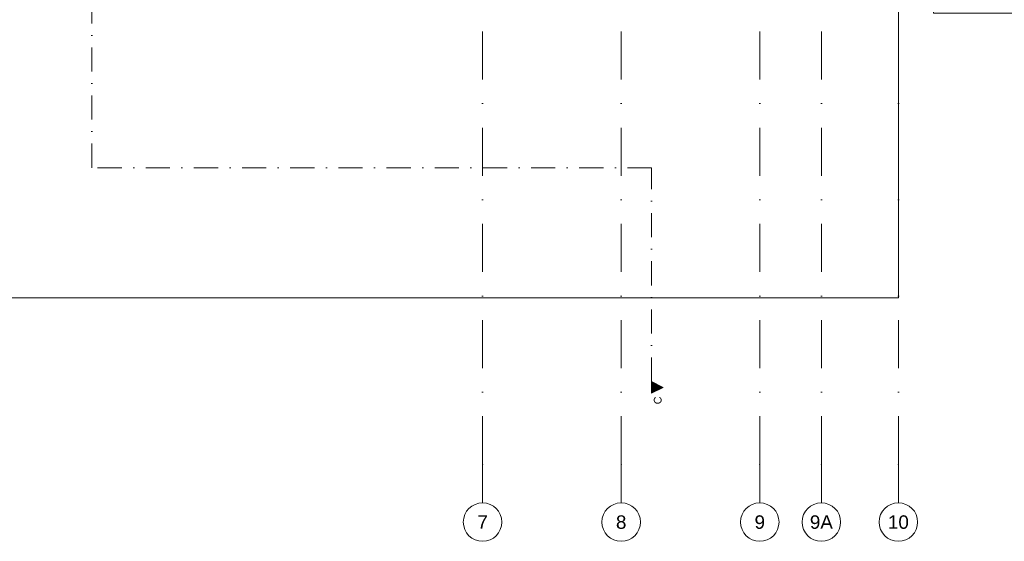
# Model space of a CAD drawing. Header units: millimetres. Extents: x -54205 to 352602, y -8439 to 61516.
# Tile 174 of 189: x 270315 to 295890, y -8439 to 5118. Entities that reach past the tile are written whole.
import ezdxf
from ezdxf.enums import TextEntityAlignment as Align

# ---------------------------------------------------------------- set-up
doc = ezdxf.new("R2010")
doc.units = ezdxf.units.MM
doc.header["$MEASUREMENT"] = 0
doc.linetypes.add('streep-punt', pattern=[2500, 1250, -625, 0, -625])
doc.linetypes.add('streep-punt fijn', pattern=[1251.000023, 626.000023, -312.5, 0, -312.5])
for name, color, linetype in [('23 Vloeren', 7, 'Continuous'), ('Markers - doorsneden', 7, 'Continuous'), ('Markers - doorsneden 2D arcering', 7, 'Continuous'), ('Stramien', 7, 'Continuous')]:
    doc.layers.add(name, color=color, linetype=linetype)
doc.styles.add('GENERATED_STYLE_1', font='arial.ttf')

# ---------------------------------------------------------------- blocks, each defined once
blk = doc.blocks.new('Slab_11_2', base_point=(259854, 14441))
at = {"layer": '23 Vloeren', "color": 1, "linetype": 'Continuous', "lineweight": 0, "flags": 128}
blk.add_lwpolyline([(259854, 14441), (278738, 14441), (278738, 12270), (281158, 12270), (281158, 10096), (290683, 10096), (290683, 20227), (292888, 20227), (293138, 20227), (293138, 22097), (314738, 22097), (314738, 14937), (318338, 14937), (318338, 5290), (294049, 5290), (294049, 5492), (293138, 5492), (293138, 3727), (293138, -1913), (293138, -2109), (260738, -2109), (260738, 2141), (259854, 2141)], close=True, dxfattribs=at)
blk = doc.blocks.new('Standard grid marker')
at = {"layer": 'Stramien', "color": 1, "linetype": 'streep-punt', "lineweight": 0}
for q in [(0, 0), (61400, 0)]:
    blk.add_line((1000, 0), q, dxfattribs=at)
at = {"layer": 'Stramien', "color": 2, "linetype": 'Continuous', "lineweight": 0, "flags": 128}
blk.add_lwpolyline([(0, 0, 1), (-1000, 0, 1)], format="xyb", close=True, dxfattribs=at)
at = {"layer": 'Stramien', "color": 1, "linetype": 'streep-punt', "lineweight": 0}
blk.add_point((1000, 0), dxfattribs=at)
blk.add_point((1000, 0), dxfattribs=at)
at = {"layer": 'Stramien', "color": 2, "lineweight": 0, "style": 'GENERATED_STYLE_1'}
for tag, p in [('AC_MarkerText_1_0', (-245, -80)), ('AC_MarkerText_1_1', (63155, -80))]:
    blk.add_attdef(tag, text='', height=350, rotation=270, dxfattribs=at).set_placement(p, align=Align.TOP_CENTER)
blk = doc.blocks.new('Cutting Plane_6_2', base_point=(286726, -4439))
at = {"layer": 'Markers - doorsneden 2D arcering', "linetype": 'Continuous', "lineweight": 0, "true_color": 0x000000}
for points in [[(272188, 16246), (272188, 15946), (272488, 16096)], [(286726, -4589), (287026, -4439), (286726, -4289)]]:
    blk.add_hatch(color=18, dxfattribs=at).paths.add_polyline_path(points)
at = {"layer": 'Markers - doorsneden', "color": 9, "linetype": 'streep-punt fijn', "lineweight": 0}
for p, q in [((272188, 1270), (272188, 15946)), ((286726, 1270), (272188, 1270)), ((286726, -4289), (286726, 1270))]:
    blk.add_line(p, q, dxfattribs=at)
at = {"layer": 'Markers - doorsneden', "color": 2, "linetype": 'Continuous', "lineweight": 0, "flags": 128}
for points in [[(272188, 16246), (272188, 15946), (272488, 16096)], [(286726, -4589), (286726, -4289), (287026, -4439)]]:
    blk.add_lwpolyline(points, close=True, dxfattribs=at)
at = {"layer": 'Markers - doorsneden', "color": 2, "lineweight": 0, "char_height": 200, "rotation": 90, "style": 'GENERATED_STYLE_1'}
for s, insert, attachment_point in [('\\A1;{\\pqr;\\pt0;\\fArial|b0|i0|c0|p0;\\W1.000000;C}', (272452, 16534), 9), ('\\A1;{\\pql;\\pt0;\\fArial|b0|i0|c0|p0;\\W1.000000;C}', (286989, -4877), 7)]:
    blk.add_mtext(s, dxfattribs=dict(at, insert=insert, attachment_point=attachment_point))

msp = doc.modelspace()

# ---------------------------------------------------------------- block references
at = {"layer": '23 Vloeren', "color": 1, "linetype": 'Continuous', "lineweight": 0}
msp.add_blockref('Slab_11_2', (259853.8, 14441.3), dxfattribs=at)
at = {"layer": 'Markers - doorsneden', "color": 9, "lineweight": 0}
msp.add_blockref('Cutting Plane_6_2', (286725.9, -4438.9), dxfattribs=at)
at = {"layer": 'Stramien', "color": 1, "linetype": 'Continuous', "lineweight": 0}
ref = msp.add_blockref('Standard grid marker', (282338.2, -7438.9), dxfattribs=dict(at, zscale=1000, rotation=90))
ref.add_attrib('AC_MarkerText_1', '7', dxfattribs={"color": 2, "lineweight": 0, "height": 350, "rotation": 360, "style": 'GENERATED_STYLE_1'}).set_placement((282338.2, -7763.9), align=Align.TOP_CENTER)
ref = msp.add_blockref('Standard grid marker', (285938.2, -7438.9), dxfattribs=dict(at, zscale=1000, rotation=90))
ref.add_attrib('AC_MarkerText_1', '8', dxfattribs={"color": 2, "lineweight": 0, "height": 350, "rotation": 360, "style": 'GENERATED_STYLE_1'}).set_placement((285938.2, -7763.9), align=Align.TOP_CENTER)
ref = msp.add_blockref('Standard grid marker', (289538.2, -7438.9), dxfattribs=dict(at, zscale=1000, rotation=90))
ref.add_attrib('AC_MarkerText_1', '9', dxfattribs={"color": 2, "lineweight": 0, "height": 350, "rotation": 360, "style": 'GENERATED_STYLE_1'}).set_placement((289538.2, -7763.9), align=Align.TOP_CENTER)
ref = msp.add_blockref('Standard grid marker', (291138.2, -7438.9), dxfattribs=dict(at, zscale=1000, rotation=90))
ref.add_attrib('AC_MarkerText_1', '9A', dxfattribs={"color": 2, "lineweight": 0, "height": 350, "rotation": 360, "style": 'GENERATED_STYLE_1'}).set_placement((291138.2, -7763.9), align=Align.TOP_CENTER)
ref = msp.add_blockref('Standard grid marker', (293138.2, -7438.9), dxfattribs=dict(at, zscale=1000, rotation=90))
ref.add_attrib('AC_MarkerText_1', '10', dxfattribs={"color": 2, "lineweight": 0, "height": 350, "rotation": 360, "style": 'GENERATED_STYLE_1'}).set_placement((293138.2, -7763.9), align=Align.TOP_CENTER)

doc.saveas('drawing.dxf')
